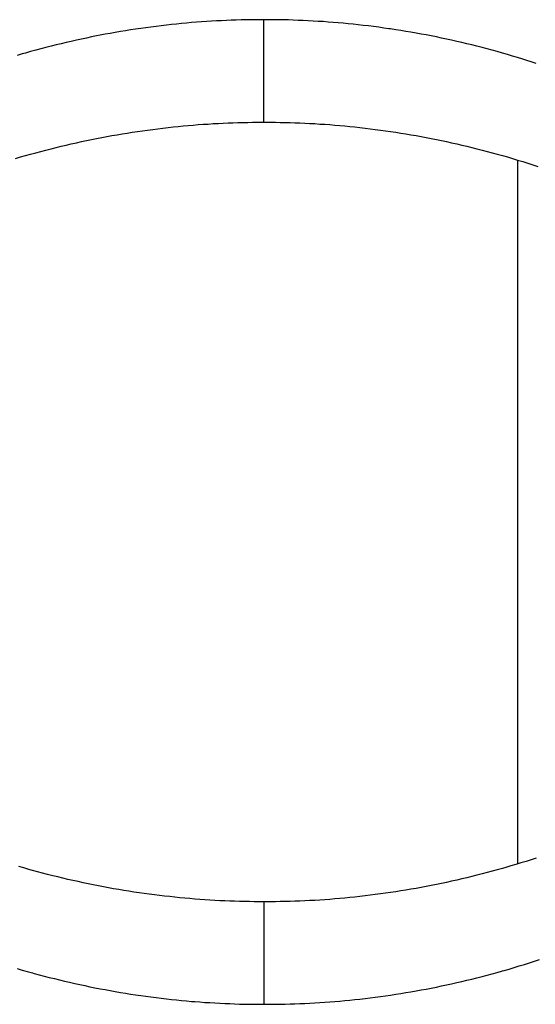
# Model space of a CAD drawing. Extents: x 0 to 594, y 0 to 420.
# Tile 38 of 136: x 81.004 to 81.716, y 274.032 to 275.39. Entities that reach past the tile are written whole.
import ezdxf

# ---------------------------------------------------------------- set-up
doc = ezdxf.new("R2010")
doc.units = 0
doc.header["$LTSCALE"] = 32.67
doc.layers.get('0').update_dxf_attribs({"linetype": 'CONTINUOUS'})

msp = doc.modelspace()

# ---------------------------------------------------------------- linework, layer by layer
at = {"color": 7, "linetype": 'CONTINUOUS'}
for p, q in [((81.2623, 275.3879), (81.2555, 275.3874)), ((81.2692, 275.3884), (81.2623, 275.3879)), ((81.2761, 275.3888), (81.2692, 275.3884)), ((81.2829, 275.3891), (81.2761, 275.3888)), ((81.2897, 275.3894), (81.2829, 275.3891)), ((81.2965, 275.3897), (81.2897, 275.3894)), ((81.3033, 275.3899), (81.2965, 275.3897)), ((81.3101, 275.3901), (81.3033, 275.3899)), ((81.3169, 275.3903), (81.3101, 275.3901)), ((81.3236, 275.3904), (81.3169, 275.3903)), ((81.3304, 275.3905), (81.3236, 275.3904)), ((81.3371, 275.3905), (81.3304, 275.3905)), ((81.3483, 275.3905), (81.3371, 275.3905)), ((81.3551, 275.3904), (81.3483, 275.3905)), ((81.3618, 275.3904), (81.3551, 275.3904)), ((81.3686, 275.3902), (81.3618, 275.3904)), ((81.3753, 275.3901), (81.3686, 275.3902)), ((81.3821, 275.3899), (81.3753, 275.3901)), ((81.3889, 275.3896), (81.3821, 275.3899)), ((81.3957, 275.3893), (81.3889, 275.3896)), ((81.4026, 275.389), (81.3957, 275.3893)), ((81.4094, 275.3886), (81.4026, 275.389)), ((81.4163, 275.3882), (81.4094, 275.3886)), ((81.4231, 275.3878), (81.4163, 275.3882)), ((81.43, 275.3873), (81.4231, 275.3878)), ((81.1433, 275.374), (81.1363, 275.3728)), ((81.1504, 275.3752), (81.1433, 275.374)), ((81.1574, 275.3763), (81.1504, 275.3752)), ((81.1644, 275.3773), (81.1574, 275.3763)), ((81.1715, 275.3784), (81.1644, 275.3773)), ((81.1786, 275.3794), (81.1715, 275.3784)), ((81.1856, 275.3803), (81.1786, 275.3794)), ((81.1927, 275.3812), (81.1856, 275.3803)), ((81.1998, 275.3821), (81.1927, 275.3812)), ((81.2068, 275.3829), (81.1998, 275.3821)), ((81.2138, 275.3837), (81.2068, 275.3829)), ((81.2208, 275.3844), (81.2138, 275.3837)), ((81.2278, 275.3851), (81.2208, 275.3844)), ((81.2347, 275.3858), (81.2278, 275.3851)), ((81.2417, 275.3864), (81.2347, 275.3858)), ((81.2486, 275.3869), (81.2417, 275.3864)), ((81.2555, 275.3874), (81.2486, 275.3869)), ((81.4369, 275.3867), (81.43, 275.3873)), ((81.4438, 275.3862), (81.4369, 275.3867)), ((81.4508, 275.3855), (81.4438, 275.3862)), ((81.4577, 275.3849), (81.4508, 275.3855)), ((81.4647, 275.3842), (81.4577, 275.3849)), ((81.4717, 275.3834), (81.4647, 275.3842)), ((81.4787, 275.3826), (81.4717, 275.3834)), ((81.4858, 275.3818), (81.4787, 275.3826)), ((81.4929, 275.3809), (81.4858, 275.3818)), ((81.4999, 275.38), (81.4929, 275.3809)), ((81.507, 275.379), (81.4999, 275.38)), ((81.5234, 275.3766), (81.5164, 275.3777)), ((81.5305, 275.3755), (81.5234, 275.3766)), ((81.5375, 275.3744), (81.5305, 275.3755)), ((81.5445, 275.3732), (81.5375, 275.3744)), ((81.0756, 275.3606), (81.0686, 275.359)), ((81.0826, 275.3622), (81.0756, 275.3606)), ((81.0896, 275.3637), (81.0826, 275.3622)), ((81.0966, 275.3652), (81.0896, 275.3637)), ((81.1036, 275.3667), (81.0966, 275.3652)), ((81.1106, 275.368), (81.1036, 275.3667)), ((81.1153, 275.369), (81.1106, 275.368)), ((81.1223, 275.3703), (81.1153, 275.369)), ((81.1293, 275.3716), (81.1223, 275.3703)), ((81.1363, 275.3728), (81.1293, 275.3716)), ((81.5515, 275.372), (81.5445, 275.3732)), ((81.5585, 275.3707), (81.5515, 275.372)), ((81.5655, 275.3694), (81.5585, 275.3707)), ((81.5726, 275.368), (81.5655, 275.3694)), ((81.5796, 275.3667), (81.5726, 275.368)), ((81.5866, 275.3652), (81.5796, 275.3667)), ((81.5936, 275.3637), (81.5866, 275.3652)), ((81.6006, 275.3622), (81.5936, 275.3637)), ((81.6076, 275.3606), (81.6006, 275.3622)), ((81.6146, 275.359), (81.6076, 275.3606)), ((81.0265, 275.3484), (81.0195, 275.3465)), ((81.0335, 275.3503), (81.0265, 275.3484)), ((81.0406, 275.3521), (81.0335, 275.3503)), ((81.0476, 275.3539), (81.0406, 275.3521)), ((81.0546, 275.3557), (81.0476, 275.3539)), ((81.0616, 275.3574), (81.0546, 275.3557)), ((81.0686, 275.359), (81.0616, 275.3574)), ((81.6216, 275.3574), (81.6146, 275.359)), ((81.6286, 275.3557), (81.6216, 275.3574)), ((81.6356, 275.3539), (81.6286, 275.3557)), ((81.6426, 275.3521), (81.6356, 275.3539)), ((81.6496, 275.3503), (81.6426, 275.3521)), ((81.6567, 275.3484), (81.6496, 275.3503)), ((81.6637, 275.3465), (81.6567, 275.3484)), ((81.0078, 275.3432), (81.0008, 275.3411)), ((81.0125, 275.3445), (81.0078, 275.3432)), ((81.0195, 275.3465), (81.0125, 275.3445)), ((81.6707, 275.3445), (81.6637, 275.3465)), ((81.6777, 275.3425), (81.6707, 275.3445)), ((81.6847, 275.3404), (81.6777, 275.3425)), ((81.6917, 275.3383), (81.6847, 275.3404)), ((81.6987, 275.3361), (81.6917, 275.3383)), ((81.7057, 275.3339), (81.6987, 275.3361)), ((81.7103, 275.3324), (81.7057, 275.3339)), ((81.7173, 275.3302), (81.7103, 275.3324)), ((81.1738, 275.2373), (81.1809, 275.2383)), ((81.1809, 275.2383), (81.188, 275.2392)), ((81.188, 275.2392), (81.195, 275.2401)), ((81.195, 275.2401), (81.2021, 275.2409)), ((81.2021, 275.2409), (81.2091, 275.2418)), ((81.2091, 275.2418), (81.2161, 275.2425)), ((81.2161, 275.2425), (81.2231, 275.2432)), ((81.2231, 275.2432), (81.2301, 275.2439)), ((81.2301, 275.2439), (81.237, 275.2445)), ((81.237, 275.2445), (81.244, 275.2451)), ((81.244, 275.2451), (81.2509, 275.2457)), ((81.2509, 275.2457), (81.2578, 275.2462)), ((81.2578, 275.2462), (81.2646, 275.2466)), ((81.2646, 275.2466), (81.2715, 275.2471)), ((81.2715, 275.2471), (81.2783, 275.2475)), ((81.2783, 275.2475), (81.2852, 275.2478)), ((81.2852, 275.2478), (81.292, 275.2481)), ((81.292, 275.2481), (81.2988, 275.2484)), ((81.2988, 275.2484), (81.3056, 275.2486)), ((81.3056, 275.2486), (81.3124, 275.2488)), ((81.3124, 275.2488), (81.3191, 275.2489)), ((81.3191, 275.2489), (81.3259, 275.249)), ((81.3259, 275.249), (81.3326, 275.2491)), ((81.3326, 275.2491), (81.3393, 275.2491)), ((81.3393, 275.2491), (81.3506, 275.2491)), ((81.3506, 275.2491), (81.3573, 275.249)), ((81.3573, 275.249), (81.3641, 275.2489)), ((81.3641, 275.2489), (81.3708, 275.2488)), ((81.3708, 275.2488), (81.3776, 275.2486)), ((81.3776, 275.2486), (81.3844, 275.2484)), ((81.3844, 275.2484), (81.3912, 275.2481)), ((81.3912, 275.2481), (81.398, 275.2478)), ((81.398, 275.2478), (81.4048, 275.2475)), ((81.4048, 275.2475), (81.4117, 275.2471)), ((81.4117, 275.2471), (81.4185, 275.2466)), ((81.4185, 275.2466), (81.4254, 275.2462)), ((81.4254, 275.2462), (81.4323, 275.2457)), ((81.4323, 275.2457), (81.4392, 275.2451)), ((81.4392, 275.2451), (81.4462, 275.2445)), ((81.4462, 275.2445), (81.4531, 275.2439)), ((81.4531, 275.2439), (81.4601, 275.2432)), ((81.4601, 275.2432), (81.4671, 275.2425)), ((81.4671, 275.2425), (81.4741, 275.2417)), ((81.4741, 275.2417), (81.4811, 275.2409)), ((81.4811, 275.2409), (81.4881, 275.2401)), ((81.4881, 275.2401), (81.4952, 275.2392)), ((81.4952, 275.2392), (81.5023, 275.2383)), ((81.5023, 275.2383), (81.5093, 275.2373)), ((81.0966, 275.2238), (81.1036, 275.2252)), ((81.1036, 275.2252), (81.1106, 275.2266)), ((81.1106, 275.2266), (81.1176, 275.228)), ((81.1176, 275.228), (81.1246, 275.2293)), ((81.1246, 275.2293), (81.1317, 275.2306)), ((81.1317, 275.2306), (81.1387, 275.2318)), ((81.1387, 275.2318), (81.1457, 275.233)), ((81.1457, 275.233), (81.1527, 275.2341)), ((81.1527, 275.2341), (81.1598, 275.2352)), ((81.1598, 275.2352), (81.1668, 275.2363)), ((81.1668, 275.2363), (81.1738, 275.2373)), ((81.5093, 275.2373), (81.5164, 275.2363)), ((81.5164, 275.2363), (81.5234, 275.2352)), ((81.5234, 275.2352), (81.5305, 275.2341)), ((81.5305, 275.2341), (81.5375, 275.233)), ((81.5375, 275.233), (81.5445, 275.2318)), ((81.5445, 275.2318), (81.5515, 275.2306)), ((81.5515, 275.2306), (81.5585, 275.2293)), ((81.5585, 275.2293), (81.5655, 275.228)), ((81.5655, 275.228), (81.5726, 275.2266)), ((81.5726, 275.2266), (81.5796, 275.2252)), ((81.5796, 275.2252), (81.5866, 275.2238)), ((81.0406, 275.2107), (81.0476, 275.2125)), ((81.0476, 275.2125), (81.0546, 275.2142)), ((81.0546, 275.2142), (81.0616, 275.2159)), ((81.0616, 275.2159), (81.0686, 275.2176)), ((81.0686, 275.2176), (81.0756, 275.2192)), ((81.0756, 275.2192), (81.0826, 275.2208)), ((81.0826, 275.2208), (81.0896, 275.2223)), ((81.0896, 275.2223), (81.0966, 275.2238)), ((81.5866, 275.2238), (81.5936, 275.2223)), ((81.5936, 275.2223), (81.6006, 275.2208)), ((81.6006, 275.2208), (81.6076, 275.2192)), ((81.6076, 275.2192), (81.6146, 275.2176)), ((81.6146, 275.2176), (81.6216, 275.2159)), ((81.6216, 275.2159), (81.6286, 275.2142)), ((81.6286, 275.2142), (81.6356, 275.2125)), ((81.6356, 275.2125), (81.6426, 275.2107)), ((80.9985, 275.199), (81.0055, 275.2011)), ((81.0055, 275.2011), (81.0125, 275.2031)), ((81.0125, 275.2031), (81.0195, 275.205)), ((81.0195, 275.205), (81.0265, 275.207)), ((81.0265, 275.207), (81.0335, 275.2089)), ((81.0335, 275.2089), (81.0406, 275.2107)), ((81.6426, 275.2107), (81.6496, 275.2089)), ((81.6496, 275.2089), (81.6567, 275.207)), ((81.6567, 275.207), (81.6637, 275.205)), ((81.6637, 275.205), (81.6707, 275.2031)), ((81.6707, 275.2031), (81.6777, 275.2011)), ((81.6777, 275.2011), (81.6847, 275.199)), ((81.6847, 275.199), (81.6917, 275.1969)), ((81.6916, 275.1969), (81.6916, 274.2259)), ((81.6917, 275.1969), (81.6987, 275.1947)), ((81.6987, 275.1947), (81.7057, 275.1925)), ((81.7057, 275.1925), (81.7127, 275.1903)), ((81.7127, 275.1903), (81.7196, 275.188)), ((81.7173, 274.2341), (81.7103, 274.2318)), ((81.0102, 274.2204), (81.0032, 274.2224)), ((81.0172, 274.2184), (81.0102, 274.2204)), ((81.6707, 274.2197), (81.6637, 274.2177)), ((81.6753, 274.2211), (81.6707, 274.2197)), ((81.6823, 274.2231), (81.6753, 274.2211)), ((81.6893, 274.2252), (81.6823, 274.2231)), ((81.6963, 274.2273), (81.6893, 274.2252)), ((81.7033, 274.2295), (81.6963, 274.2273)), ((81.7103, 274.2318), (81.7033, 274.2295)), ((81.0219, 274.2171), (81.0172, 274.2184)), ((81.0289, 274.2152), (81.0219, 274.2171)), ((81.0359, 274.2133), (81.0289, 274.2152)), ((81.0429, 274.2115), (81.0359, 274.2133)), ((81.0499, 274.2097), (81.0429, 274.2115)), ((81.0569, 274.208), (81.0499, 274.2097)), ((81.0639, 274.2063), (81.0569, 274.208)), ((81.0709, 274.2046), (81.0639, 274.2063)), ((81.6216, 274.2068), (81.6146, 274.2052)), ((81.6286, 274.2085), (81.6216, 274.2068)), ((81.6356, 274.2103), (81.6286, 274.2085)), ((81.6426, 274.2121), (81.6356, 274.2103)), ((81.6496, 274.2139), (81.6426, 274.2121)), ((81.6567, 274.2158), (81.6496, 274.2139)), ((81.6637, 274.2177), (81.6567, 274.2158)), ((81.0779, 274.203), (81.0709, 274.2046)), ((81.0849, 274.2015), (81.0779, 274.203)), ((81.092, 274.2), (81.0849, 274.2015)), ((81.099, 274.1985), (81.092, 274.2)), ((81.106, 274.1971), (81.099, 274.1985)), ((81.113, 274.1957), (81.106, 274.1971)), ((81.12, 274.1944), (81.113, 274.1957)), ((81.127, 274.1931), (81.12, 274.1944)), ((81.134, 274.1918), (81.127, 274.1931)), ((81.5515, 274.1922), (81.5445, 274.191)), ((81.5585, 274.1935), (81.5515, 274.1922)), ((81.5655, 274.1948), (81.5585, 274.1935)), ((81.5726, 274.1962), (81.5655, 274.1948)), ((81.5796, 274.1976), (81.5726, 274.1962)), ((81.5866, 274.199), (81.5796, 274.1976)), ((81.5936, 274.2005), (81.5866, 274.199)), ((81.6006, 274.202), (81.5936, 274.2005)), ((81.6076, 274.2036), (81.6006, 274.202)), ((81.6146, 274.2052), (81.6076, 274.2036)), ((81.141, 274.1906), (81.134, 274.1918)), ((81.148, 274.1894), (81.141, 274.1906)), ((81.1551, 274.1883), (81.148, 274.1894)), ((81.1621, 274.1872), (81.1551, 274.1883)), ((81.1691, 274.1862), (81.1621, 274.1872)), ((81.1762, 274.1852), (81.1691, 274.1862)), ((81.1833, 274.1842), (81.1762, 274.1852)), ((81.1903, 274.1833), (81.1833, 274.1842)), ((81.1974, 274.1824), (81.1903, 274.1833)), ((81.2044, 274.1816), (81.1974, 274.1824)), ((81.2115, 274.1808), (81.2044, 274.1816)), ((81.2185, 274.18), (81.2115, 274.1808)), ((81.2254, 274.1793), (81.2185, 274.18)), ((81.2324, 274.1787), (81.2254, 274.1793)), ((81.2393, 274.1781), (81.2324, 274.1787)), ((81.4531, 274.1789), (81.4462, 274.1783)), ((81.4601, 274.1796), (81.4531, 274.1789)), ((81.4671, 274.1803), (81.4601, 274.1796)), ((81.4741, 274.181), (81.4671, 274.1803)), ((81.4811, 274.1819), (81.4741, 274.181)), ((81.4881, 274.1827), (81.4811, 274.1819)), ((81.4952, 274.1836), (81.4881, 274.1827)), ((81.5023, 274.1845), (81.4952, 274.1836)), ((81.5093, 274.1855), (81.5023, 274.1845)), ((81.5164, 274.1865), (81.5093, 274.1855)), ((81.5234, 274.1876), (81.5164, 274.1865)), ((81.5305, 274.1887), (81.5234, 274.1876)), ((81.5375, 274.1898), (81.5305, 274.1887)), ((81.5445, 274.191), (81.5375, 274.1898)), ((81.2463, 274.1775), (81.2393, 274.1781)), ((81.2532, 274.1769), (81.2463, 274.1775)), ((81.2601, 274.1764), (81.2532, 274.1769)), ((81.2669, 274.176), (81.2601, 274.1764)), ((81.2738, 274.1756), (81.2669, 274.176)), ((81.2806, 274.1752), (81.2738, 274.1756)), ((81.2874, 274.1749), (81.2806, 274.1752)), ((81.2943, 274.1746), (81.2874, 274.1749)), ((81.3011, 274.1744), (81.2943, 274.1746)), ((81.3078, 274.1742), (81.3011, 274.1744)), ((81.3146, 274.174), (81.3078, 274.1742)), ((81.3214, 274.1739), (81.3146, 274.174)), ((81.3281, 274.1738), (81.3214, 274.1739)), ((81.3349, 274.1737), (81.3281, 274.1738)), ((81.3438, 274.1737), (81.3349, 274.1737)), ((81.3506, 274.1737), (81.3438, 274.1737)), ((81.3573, 274.1738), (81.3506, 274.1737)), ((81.3641, 274.1739), (81.3573, 274.1738)), ((81.3708, 274.174), (81.3641, 274.1739)), ((81.3776, 274.1742), (81.3708, 274.174)), ((81.3844, 274.1744), (81.3776, 274.1742)), ((81.3912, 274.1747), (81.3844, 274.1744)), ((81.398, 274.175), (81.3912, 274.1747)), ((81.4048, 274.1753), (81.398, 274.175)), ((81.4117, 274.1757), (81.4048, 274.1753)), ((81.4185, 274.1761), (81.4117, 274.1757)), ((81.4254, 274.1766), (81.4185, 274.1761)), ((81.4323, 274.1771), (81.4254, 274.1766)), ((81.4392, 274.1777), (81.4323, 274.1771)), ((81.4462, 274.1783), (81.4392, 274.1777)), ((81.687, 274.0831), (81.694, 274.0852)), ((81.694, 274.0852), (81.701, 274.0874)), ((81.701, 274.0874), (81.708, 274.0896)), ((81.708, 274.0896), (81.715, 274.0919)), ((81.715, 274.0919), (81.722, 274.0942)), ((81.0008, 274.0817), (81.0078, 274.0796)), ((81.0078, 274.0796), (81.0148, 274.0776)), ((81.0148, 274.0776), (81.0219, 274.0757)), ((81.0312, 274.0731), (81.0382, 274.0713)), ((81.0382, 274.0713), (81.0452, 274.0695)), ((81.6356, 274.0689), (81.6426, 274.0707)), ((81.6426, 274.0707), (81.6496, 274.0725)), ((81.6496, 274.0725), (81.6567, 274.0744)), ((81.6567, 274.0744), (81.6637, 274.0763)), ((81.6637, 274.0763), (81.6707, 274.0783)), ((81.68, 274.081), (81.687, 274.0831)), ((81.0452, 274.0695), (81.0523, 274.0677)), ((81.0523, 274.0677), (81.0593, 274.066)), ((81.0593, 274.066), (81.0663, 274.0643)), ((81.0663, 274.0643), (81.0733, 274.0627)), ((81.0733, 274.0627), (81.0803, 274.0611)), ((81.0803, 274.0611), (81.0873, 274.0596)), ((81.0873, 274.0596), (81.0943, 274.0581)), ((81.0943, 274.0581), (81.1013, 274.0566)), ((81.1013, 274.0566), (81.1083, 274.0552)), ((81.5796, 274.0561), (81.5866, 274.0576)), ((81.5866, 274.0576), (81.5936, 274.0591)), ((81.5936, 274.0591), (81.6006, 274.0606)), ((81.6006, 274.0606), (81.6076, 274.0622)), ((81.6076, 274.0622), (81.6146, 274.0638)), ((81.6146, 274.0638), (81.6216, 274.0654)), ((81.6216, 274.0654), (81.6286, 274.0671)), ((81.6286, 274.0671), (81.6356, 274.0689)), ((81.1083, 274.0552), (81.1153, 274.0538)), ((81.1153, 274.0538), (81.1223, 274.0525)), ((81.1223, 274.0525), (81.1293, 274.0512)), ((81.1293, 274.0512), (81.1363, 274.05)), ((81.1363, 274.05), (81.1433, 274.0488)), ((81.1433, 274.0488), (81.1504, 274.0476)), ((81.1504, 274.0476), (81.1574, 274.0465)), ((81.1574, 274.0465), (81.1644, 274.0455)), ((81.1644, 274.0455), (81.1715, 274.0444)), ((81.1715, 274.0444), (81.1786, 274.0434)), ((81.1786, 274.0434), (81.1856, 274.0425)), ((81.4952, 274.0422), (81.5023, 274.0431)), ((81.5023, 274.0431), (81.5093, 274.0441)), ((81.5093, 274.0441), (81.5164, 274.0451)), ((81.5164, 274.0451), (81.5234, 274.0462)), ((81.5234, 274.0462), (81.5305, 274.0473)), ((81.5305, 274.0473), (81.5375, 274.0484)), ((81.5375, 274.0484), (81.5445, 274.0496)), ((81.5445, 274.0496), (81.5515, 274.0508)), ((81.5515, 274.0508), (81.5585, 274.0521)), ((81.5585, 274.0521), (81.5655, 274.0534)), ((81.5655, 274.0534), (81.5726, 274.0547)), ((81.5726, 274.0547), (81.5796, 274.0561)), ((81.1856, 274.0425), (81.1927, 274.0416)), ((81.1927, 274.0416), (81.1998, 274.0407)), ((81.1998, 274.0407), (81.2068, 274.0399)), ((81.2068, 274.0399), (81.2138, 274.0391)), ((81.2138, 274.0391), (81.2208, 274.0384)), ((81.2208, 274.0384), (81.2278, 274.0377)), ((81.2278, 274.0377), (81.2347, 274.037)), ((81.2347, 274.037), (81.2417, 274.0364)), ((81.2417, 274.0364), (81.2463, 274.0361)), ((81.2463, 274.0361), (81.2532, 274.0355)), ((81.2532, 274.0355), (81.2601, 274.035)), ((81.2601, 274.035), (81.2669, 274.0346)), ((81.2669, 274.0346), (81.2738, 274.0342)), ((81.2738, 274.0342), (81.2806, 274.0338)), ((81.2806, 274.0338), (81.2874, 274.0335)), ((81.2874, 274.0335), (81.2943, 274.0332)), ((81.2943, 274.0332), (81.3011, 274.0329)), ((81.3011, 274.0329), (81.3078, 274.0327)), ((81.3078, 274.0327), (81.3146, 274.0326)), ((81.3146, 274.0326), (81.3214, 274.0324)), ((81.3214, 274.0324), (81.3281, 274.0324)), ((81.3281, 274.0324), (81.3349, 274.0323)), ((81.3349, 274.0323), (81.3438, 274.0323)), ((81.3438, 274.0323), (81.3506, 274.0323)), ((81.3506, 274.0323), (81.3573, 274.0324)), ((81.3573, 274.0324), (81.3641, 274.0325)), ((81.3641, 274.0325), (81.3708, 274.0326)), ((81.3708, 274.0326), (81.3776, 274.0328)), ((81.3776, 274.0328), (81.3844, 274.033)), ((81.3844, 274.033), (81.3912, 274.0333)), ((81.3912, 274.0333), (81.398, 274.0336)), ((81.398, 274.0336), (81.4048, 274.0339)), ((81.4048, 274.0339), (81.4117, 274.0343)), ((81.4117, 274.0343), (81.4185, 274.0347)), ((81.4185, 274.0347), (81.4254, 274.0352)), ((81.4254, 274.0352), (81.4323, 274.0357)), ((81.4323, 274.0357), (81.4392, 274.0362)), ((81.4392, 274.0362), (81.4462, 274.0368)), ((81.4462, 274.0368), (81.4531, 274.0375)), ((81.4531, 274.0375), (81.4601, 274.0381)), ((81.4601, 274.0381), (81.4671, 274.0389)), ((81.4671, 274.0389), (81.4741, 274.0396)), ((81.4741, 274.0396), (81.4811, 274.0404)), ((81.4811, 274.0404), (81.4881, 274.0413)), ((81.4881, 274.0413), (81.4952, 274.0422))]:
    msp.add_line(p, q, dxfattribs=at)
at = {"color": 9, "linetype": 'CONTINUOUS'}
for p, q in [((81.3416, 275.2491), (81.3416, 275.3905)), ((81.3416, 274.1737), (81.3416, 274.0323))]:
    msp.add_line(p, q, dxfattribs=at)
at = {"color": 7, "linetype": 'CONTINUOUS'}
for points in [[(81.5164, 275.3777), (81.514, 275.378), (81.507, 275.379)], [(81.0219, 274.0757), (81.0242, 274.075), (81.0312, 274.0731)], [(81.6707, 274.0783), (81.673, 274.079), (81.68, 274.081)]]:
    msp.add_lwpolyline(points, dxfattribs=at)

doc.saveas('drawing.dxf')
